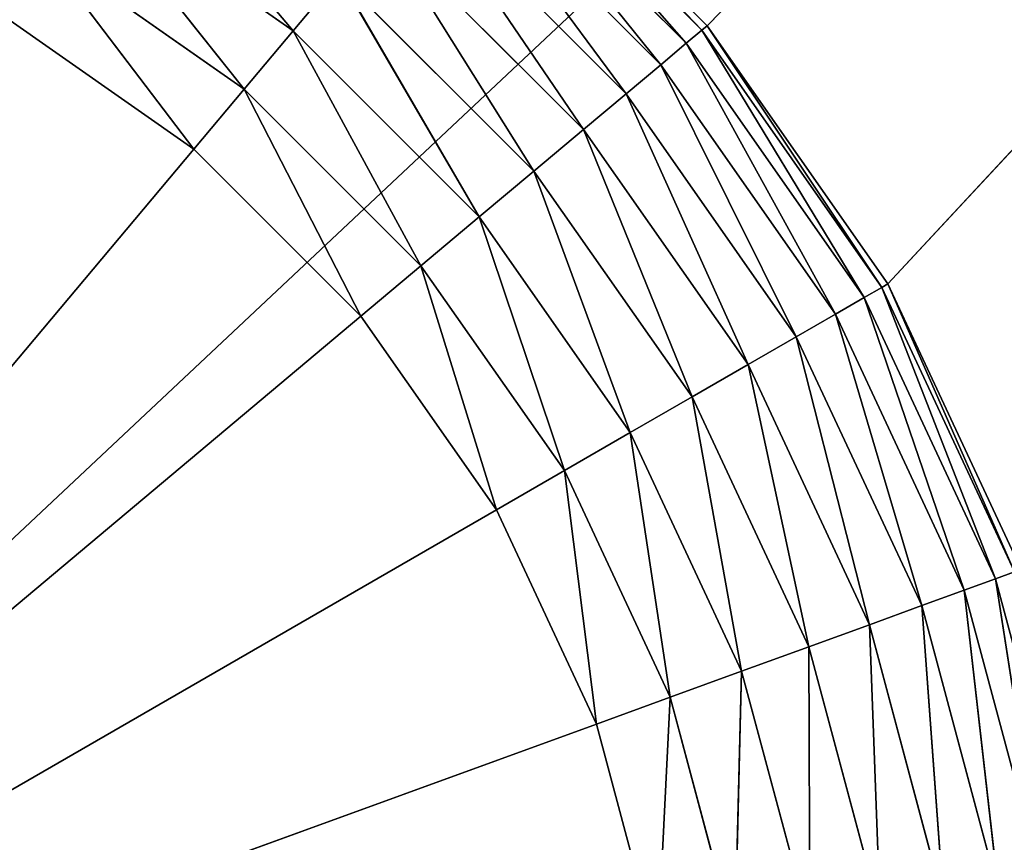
# Model space of a CAD drawing. Extents: x 0 to 16.6, y 0 to 16.6.
# Tile 106 of 200: x 8.609 to 9.044, y 8.453 to 8.817. Entities that reach past the tile are written whole.
import ezdxf

# ---------------------------------------------------------------- set-up
doc = ezdxf.new("R2010")
doc.units = 0
doc.header["$LTSCALE"] = 2.54
doc.layers.get('0').update_dxf_attribs({"color": 13, "linetype": 'CONTINUOUS'})

# ---------------------------------------------------------------- blocks, each defined once
blk = doc.blocks.new('SZCZOTKA_DO_WC_I_UCHWYT_NA')
at = {"color": 0}
for p, q in [((16.6, 16.1), (0, 0.5)), ((16.6, 16.1), (0, 0.5)), ((8.91283, 8.81423, 24.5), (12.825, 12.825, 24.5)), ((8.91283, 8.81423, 24.5), (12.825, 12.825, 24.5)), ((8.99282, 8.7, 24.5), (12.825, 12.825, 24.5)), ((8.99282, 8.7, 24.5), (12.825, 12.825, 24.5)), ((8.91051, 8.81228, 36.33473), (8.81228, 8.91051, 36.33473)), ((8.81228, 8.91051, 36.33473), (8.9036, 8.80648, 36.3684)), ((8.81228, 8.91051, 36.33473), (8.9036, 8.80648, 36.3684)), ((8.91051, 8.81228, 36.33473), (8.81228, 8.91051, 36.33473)), ((8.81423, 8.91283, 24.5), (8.91283, 8.81423, 24.5)), ((8.81423, 8.91283, 36.3), (8.91283, 8.81423, 36.3)), ((8.91283, 8.81423, 36.3), (8.81423, 8.91283, 24.5)), ((8.91283, 8.81423, 36.3), (8.81423, 8.91283, 24.5)), ((8.81423, 8.91283, 24.5), (8.91283, 8.81423, 24.5)), ((8.81423, 8.91283, 36.3), (8.91283, 8.81423, 36.3)), ((8.81423, 8.91283, 36.3), (8.91051, 8.81228, 36.33473)), ((8.81423, 8.91283, 36.3), (8.91051, 8.81228, 36.33473)), ((8.65, 8.90622, 36.47321), (8.72964, 8.81203, 36.48794)), ((8.65, 8.90622, 36.47321), (8.72964, 8.81203, 36.48794)), ((8.9036, 8.80648, 36.3684), (8.80648, 8.9036, 36.3684)), ((8.80648, 8.9036, 36.3684), (8.89231, 8.79701, 36.4)), ((8.80648, 8.9036, 36.3684), (8.89231, 8.79701, 36.4)), ((8.9036, 8.80648, 36.3684), (8.80648, 8.9036, 36.3684)), ((8.89231, 8.79701, 36.4), (8.79701, 8.89231, 36.4)), ((8.79701, 8.89231, 36.4), (8.87699, 8.78415, 36.42856)), ((8.79701, 8.89231, 36.4), (8.87699, 8.78415, 36.42856)), ((8.89231, 8.79701, 36.4), (8.79701, 8.89231, 36.4)), ((8.72964, 8.81203, 36.48794), (8.6342, 8.87885, 36.48794)), ((8.6342, 8.87885, 36.48794), (8.708, 8.78623, 36.49696)), ((8.6342, 8.87885, 36.48794), (8.708, 8.78623, 36.49696)), ((8.72964, 8.81203, 36.48794), (8.6342, 8.87885, 36.48794)), ((8.87699, 8.78415, 36.42856), (8.78415, 8.87699, 36.42856)), ((8.78415, 8.87699, 36.42856), (8.85811, 8.76831, 36.45321)), ((8.78415, 8.87699, 36.42856), (8.85811, 8.76831, 36.45321)), ((8.87699, 8.78415, 36.42856), (8.78415, 8.87699, 36.42856)), ((8.85811, 8.76831, 36.45321), (8.76831, 8.85811, 36.45321)), ((8.76831, 8.85811, 36.45321), (8.83623, 8.74995, 36.47321)), ((8.76831, 8.85811, 36.45321), (8.83623, 8.74995, 36.47321)), ((8.85811, 8.76831, 36.45321), (8.76831, 8.85811, 36.45321)), ((8.708, 8.78623, 36.49696), (8.61736, 8.84969, 36.49696)), ((8.61736, 8.84969, 36.49696), (8.68567, 8.75963, 36.5)), ((8.61736, 8.84969, 36.49696), (8.68567, 8.75963, 36.5)), ((8.708, 8.78623, 36.49696), (8.61736, 8.84969, 36.49696)), ((8.74995, 8.83623, 36.47321), (8.72964, 8.81203, 36.48794)), ((8.74995, 8.83623, 36.47321), (8.72964, 8.81203, 36.48794)), ((8.83623, 8.74995, 36.47321), (8.74995, 8.83623, 36.47321)), ((8.74995, 8.83623, 36.47321), (8.81203, 8.72964, 36.48794)), ((8.74995, 8.83623, 36.47321), (8.81203, 8.72964, 36.48794)), ((8.83623, 8.74995, 36.47321), (8.74995, 8.83623, 36.47321)), ((8.68567, 8.75963, 36.5), (8.6, 8.81962, 36.5)), ((8.68567, 8.75963, 36.5), (8.6, 8.81962, 36.5)), ((8.91283, 8.81423, 36.3), (8.91051, 8.81228, 36.33473)), ((8.91283, 8.81423, 36.3), (8.91051, 8.81228, 36.33473)), ((8.91283, 8.81423, 24.5), (8.99282, 8.7, 24.5)), ((8.91283, 8.81423, 36.3), (8.91283, 8.81423, 24.5)), ((8.91283, 8.81423, 36.3), (8.91283, 8.81423, 24.5)), ((8.91283, 8.81423, 36.3), (8.99282, 8.7, 36.3)), ((8.99282, 8.7, 36.3), (8.91283, 8.81423, 24.5)), ((8.99282, 8.7, 36.3), (8.91283, 8.81423, 24.5)), ((8.91283, 8.81423, 24.5), (8.99282, 8.7, 24.5)), ((8.91283, 8.81423, 36.3), (8.99282, 8.7, 36.3)), ((8.91283, 8.81423, 36.3), (8.99019, 8.69848, 36.33473)), ((8.91283, 8.81423, 36.3), (8.99019, 8.69848, 36.33473)), ((8.72964, 8.81203, 36.48794), (8.708, 8.78623, 36.49696)), ((8.72964, 8.81203, 36.48794), (8.708, 8.78623, 36.49696)), ((8.81203, 8.72964, 36.48794), (8.72964, 8.81203, 36.48794)), ((8.72964, 8.81203, 36.48794), (8.78623, 8.708, 36.49696)), ((8.72964, 8.81203, 36.48794), (8.78623, 8.708, 36.49696)), ((8.81203, 8.72964, 36.48794), (8.72964, 8.81203, 36.48794)), ((8.91051, 8.81228, 36.33473), (8.9036, 8.80648, 36.3684)), ((8.91051, 8.81228, 36.33473), (8.9036, 8.80648, 36.3684)), ((8.99019, 8.69848, 36.33473), (8.91051, 8.81228, 36.33473)), ((8.91051, 8.81228, 36.33473), (8.98237, 8.69397, 36.3684)), ((8.91051, 8.81228, 36.33473), (8.98237, 8.69397, 36.3684)), ((8.99019, 8.69848, 36.33473), (8.91051, 8.81228, 36.33473)), ((8.9036, 8.80648, 36.3684), (8.89231, 8.79701, 36.4)), ((8.9036, 8.80648, 36.3684), (8.89231, 8.79701, 36.4)), ((8.98237, 8.69397, 36.3684), (8.9036, 8.80648, 36.3684)), ((8.9036, 8.80648, 36.3684), (8.96962, 8.6866, 36.4)), ((8.9036, 8.80648, 36.3684), (8.96962, 8.6866, 36.4)), ((8.98237, 8.69397, 36.3684), (8.9036, 8.80648, 36.3684)), ((8.89231, 8.79701, 36.4), (8.87699, 8.78415, 36.42856)), ((8.89231, 8.79701, 36.4), (8.87699, 8.78415, 36.42856)), ((8.96962, 8.6866, 36.4), (8.89231, 8.79701, 36.4)), ((8.89231, 8.79701, 36.4), (8.9523, 8.6766, 36.42856)), ((8.89231, 8.79701, 36.4), (8.9523, 8.6766, 36.42856)), ((8.96962, 8.6866, 36.4), (8.89231, 8.79701, 36.4)), ((8.708, 8.78623, 36.49696), (8.68567, 8.75963, 36.5)), ((8.708, 8.78623, 36.49696), (8.68567, 8.75963, 36.5)), ((8.78623, 8.708, 36.49696), (8.708, 8.78623, 36.49696)), ((8.708, 8.78623, 36.49696), (8.75963, 8.68567, 36.5)), ((8.708, 8.78623, 36.49696), (8.75963, 8.68567, 36.5)), ((8.78623, 8.708, 36.49696), (8.708, 8.78623, 36.49696)), ((8.87699, 8.78415, 36.42856), (8.85811, 8.76831, 36.45321)), ((8.87699, 8.78415, 36.42856), (8.85811, 8.76831, 36.45321)), ((8.9523, 8.6766, 36.42856), (8.87699, 8.78415, 36.42856)), ((8.87699, 8.78415, 36.42856), (8.93095, 8.66428, 36.45321)), ((8.87699, 8.78415, 36.42856), (8.93095, 8.66428, 36.45321)), ((8.9523, 8.6766, 36.42856), (8.87699, 8.78415, 36.42856)), ((8.85811, 8.76831, 36.45321), (8.83623, 8.74995, 36.47321)), ((8.85811, 8.76831, 36.45321), (8.83623, 8.74995, 36.47321)), ((8.93095, 8.66428, 36.45321), (8.85811, 8.76831, 36.45321)), ((8.85811, 8.76831, 36.45321), (8.90622, 8.65, 36.47321)), ((8.85811, 8.76831, 36.45321), (8.90622, 8.65, 36.47321)), ((8.93095, 8.66428, 36.45321), (8.85811, 8.76831, 36.45321)), ((8.68567, 8.75963, 36.5), (8.3, 8.3, 36.5)), ((8.68567, 8.75963, 36.5), (8.3, 8.3, 36.5)), ((8.75963, 8.68567, 36.5), (8.68567, 8.75963, 36.5)), ((8.75963, 8.68567, 36.5), (8.68567, 8.75963, 36.5)), ((8.83623, 8.74995, 36.47321), (8.81203, 8.72964, 36.48794)), ((8.83623, 8.74995, 36.47321), (8.81203, 8.72964, 36.48794)), ((8.90622, 8.65, 36.47321), (8.83623, 8.74995, 36.47321)), ((8.83623, 8.74995, 36.47321), (8.87885, 8.6342, 36.48794)), ((8.83623, 8.74995, 36.47321), (8.87885, 8.6342, 36.48794)), ((8.90622, 8.65, 36.47321), (8.83623, 8.74995, 36.47321)), ((8.81203, 8.72964, 36.48794), (8.78623, 8.708, 36.49696)), ((8.81203, 8.72964, 36.48794), (8.78623, 8.708, 36.49696)), ((8.87885, 8.6342, 36.48794), (8.81203, 8.72964, 36.48794)), ((8.81203, 8.72964, 36.48794), (8.84969, 8.61736, 36.49696)), ((8.81203, 8.72964, 36.48794), (8.84969, 8.61736, 36.49696)), ((8.87885, 8.6342, 36.48794), (8.81203, 8.72964, 36.48794)), ((8.78623, 8.708, 36.49696), (8.75963, 8.68567, 36.5)), ((8.78623, 8.708, 36.49696), (8.75963, 8.68567, 36.5)), ((8.84969, 8.61736, 36.49696), (8.78623, 8.708, 36.49696)), ((8.78623, 8.708, 36.49696), (8.81962, 8.6, 36.5)), ((8.78623, 8.708, 36.49696), (8.81962, 8.6, 36.5)), ((8.84969, 8.61736, 36.49696), (8.78623, 8.708, 36.49696)), ((8.99282, 8.7, 36.3), (8.99019, 8.69848, 36.33473)), ((8.99282, 8.7, 36.3), (8.99019, 8.69848, 36.33473)), ((8.99282, 8.7, 24.5), (9.05175, 8.57362, 24.5)), ((8.99282, 8.7, 36.3), (8.99282, 8.7, 24.5)), ((8.99282, 8.7, 36.3), (8.99282, 8.7, 24.5)), ((8.99282, 8.7, 36.3), (9.05175, 8.57362, 36.3)), ((9.05175, 8.57362, 36.3), (8.99282, 8.7, 24.5)), ((9.05175, 8.57362, 36.3), (8.99282, 8.7, 24.5)), ((8.99282, 8.7, 24.5), (9.05175, 8.57362, 24.5)), ((8.99282, 8.7, 36.3), (9.05175, 8.57362, 36.3)), ((8.99282, 8.7, 36.3), (9.0489, 8.57258, 36.33473)), ((8.99282, 8.7, 36.3), (9.0489, 8.57258, 36.33473)), ((8.99019, 8.69848, 36.33473), (8.98237, 8.69397, 36.3684)), ((8.99019, 8.69848, 36.33473), (8.98237, 8.69397, 36.3684)), ((9.0489, 8.57258, 36.33473), (8.99019, 8.69848, 36.33473)), ((8.99019, 8.69848, 36.33473), (9.04042, 8.56949, 36.3684)), ((8.99019, 8.69848, 36.33473), (9.04042, 8.56949, 36.3684)), ((9.0489, 8.57258, 36.33473), (8.99019, 8.69848, 36.33473)), ((8.98237, 8.69397, 36.3684), (8.96962, 8.6866, 36.4)), ((8.98237, 8.69397, 36.3684), (8.96962, 8.6866, 36.4)), ((9.04042, 8.56949, 36.3684), (8.98237, 8.69397, 36.3684)), ((8.98237, 8.69397, 36.3684), (9.02657, 8.56445, 36.4)), ((8.98237, 8.69397, 36.3684), (9.02657, 8.56445, 36.4)), ((9.04042, 8.56949, 36.3684), (8.98237, 8.69397, 36.3684)), ((8.3, 8.3, 36.5), (8.75963, 8.68567, 36.5)), ((8.3, 8.3, 36.5), (8.75963, 8.68567, 36.5)), ((8.81962, 8.6, 36.5), (8.75963, 8.68567, 36.5)), ((8.81962, 8.6, 36.5), (8.75963, 8.68567, 36.5)), ((8.96962, 8.6866, 36.4), (8.9523, 8.6766, 36.42856)), ((8.96962, 8.6866, 36.4), (8.9523, 8.6766, 36.42856)), ((9.02657, 8.56445, 36.4), (8.96962, 8.6866, 36.4)), ((8.96962, 8.6866, 36.4), (9.00778, 8.55761, 36.42856)), ((8.96962, 8.6866, 36.4), (9.00778, 8.55761, 36.42856)), ((9.02657, 8.56445, 36.4), (8.96962, 8.6866, 36.4)), ((8.9523, 8.6766, 36.42856), (8.93095, 8.66428, 36.45321)), ((8.9523, 8.6766, 36.42856), (8.93095, 8.66428, 36.45321)), ((9.00778, 8.55761, 36.42856), (8.9523, 8.6766, 36.42856)), ((8.9523, 8.6766, 36.42856), (8.98462, 8.54918, 36.45321)), ((8.9523, 8.6766, 36.42856), (8.98462, 8.54918, 36.45321)), ((9.00778, 8.55761, 36.42856), (8.9523, 8.6766, 36.42856)), ((8.93095, 8.66428, 36.45321), (8.90622, 8.65, 36.47321)), ((8.93095, 8.66428, 36.45321), (8.90622, 8.65, 36.47321)), ((8.98462, 8.54918, 36.45321), (8.93095, 8.66428, 36.45321)), ((8.93095, 8.66428, 36.45321), (8.95778, 8.53941, 36.47321)), ((8.93095, 8.66428, 36.45321), (8.95778, 8.53941, 36.47321)), ((8.98462, 8.54918, 36.45321), (8.93095, 8.66428, 36.45321)), ((8.90622, 8.65, 36.47321), (8.87885, 8.6342, 36.48794)), ((8.90622, 8.65, 36.47321), (8.87885, 8.6342, 36.48794)), ((8.95778, 8.53941, 36.47321), (8.90622, 8.65, 36.47321)), ((8.90622, 8.65, 36.47321), (8.92809, 8.52861, 36.48794)), ((8.90622, 8.65, 36.47321), (8.92809, 8.52861, 36.48794)), ((8.95778, 8.53941, 36.47321), (8.90622, 8.65, 36.47321)), ((8.87885, 8.6342, 36.48794), (8.84969, 8.61736, 36.49696)), ((8.87885, 8.6342, 36.48794), (8.84969, 8.61736, 36.49696)), ((8.92809, 8.52861, 36.48794), (8.87885, 8.6342, 36.48794)), ((8.87885, 8.6342, 36.48794), (8.89645, 8.51709, 36.49696)), ((8.87885, 8.6342, 36.48794), (8.89645, 8.51709, 36.49696)), ((8.92809, 8.52861, 36.48794), (8.87885, 8.6342, 36.48794)), ((8.84969, 8.61736, 36.49696), (8.81962, 8.6, 36.5)), ((8.84969, 8.61736, 36.49696), (8.81962, 8.6, 36.5)), ((8.89645, 8.51709, 36.49696), (8.84969, 8.61736, 36.49696)), ((8.84969, 8.61736, 36.49696), (8.86382, 8.50521, 36.5)), ((8.84969, 8.61736, 36.49696), (8.86382, 8.50521, 36.5)), ((8.89645, 8.51709, 36.49696), (8.84969, 8.61736, 36.49696)), ((8.81962, 8.6, 36.5), (8.3, 8.3, 36.5)), ((8.81962, 8.6, 36.5), (8.3, 8.3, 36.5)), ((8.86382, 8.50521, 36.5), (8.81962, 8.6, 36.5)), ((8.86382, 8.50521, 36.5), (8.81962, 8.6, 36.5)), ((9.04042, 8.56949, 36.3684), (9.02657, 8.56445, 36.4)), ((9.04042, 8.56949, 36.3684), (9.02657, 8.56445, 36.4)), ((9.0489, 8.57258, 36.33473), (9.04042, 8.56949, 36.3684)), ((9.0489, 8.57258, 36.33473), (9.04042, 8.56949, 36.3684)), ((9.07597, 8.43682, 36.3684), (9.04042, 8.56949, 36.3684)), ((9.04042, 8.56949, 36.3684), (9.06146, 8.43427, 36.4)), ((9.04042, 8.56949, 36.3684), (9.06146, 8.43427, 36.4)), ((9.07597, 8.43682, 36.3684), (9.04042, 8.56949, 36.3684)), ((9.02657, 8.56445, 36.4), (9.00778, 8.55761, 36.42856)), ((9.02657, 8.56445, 36.4), (9.00778, 8.55761, 36.42856)), ((9.06146, 8.43427, 36.4), (9.02657, 8.56445, 36.4)), ((9.02657, 8.56445, 36.4), (9.04177, 8.43079, 36.42856)), ((9.02657, 8.56445, 36.4), (9.04177, 8.43079, 36.42856)), ((9.06146, 8.43427, 36.4), (9.02657, 8.56445, 36.4)), ((9.00778, 8.55761, 36.42856), (8.98462, 8.54918, 36.45321)), ((9.00778, 8.55761, 36.42856), (8.98462, 8.54918, 36.45321)), ((9.04177, 8.43079, 36.42856), (9.00778, 8.55761, 36.42856)), ((9.00778, 8.55761, 36.42856), (9.01749, 8.42651, 36.45321)), ((9.00778, 8.55761, 36.42856), (9.01749, 8.42651, 36.45321)), ((9.04177, 8.43079, 36.42856), (9.00778, 8.55761, 36.42856)), ((8.98462, 8.54918, 36.45321), (8.95778, 8.53941, 36.47321)), ((8.98462, 8.54918, 36.45321), (8.95778, 8.53941, 36.47321)), ((9.01749, 8.42651, 36.45321), (8.98462, 8.54918, 36.45321)), ((8.98462, 8.54918, 36.45321), (8.98937, 8.42155, 36.47321)), ((8.98462, 8.54918, 36.45321), (8.98937, 8.42155, 36.47321)), ((9.01749, 8.42651, 36.45321), (8.98462, 8.54918, 36.45321)), ((8.95778, 8.53941, 36.47321), (8.92809, 8.52861, 36.48794)), ((8.95778, 8.53941, 36.47321), (8.92809, 8.52861, 36.48794)), ((8.98937, 8.42155, 36.47321), (8.95778, 8.53941, 36.47321)), ((8.95778, 8.53941, 36.47321), (8.95825, 8.41607, 36.48794)), ((8.95778, 8.53941, 36.47321), (8.95825, 8.41607, 36.48794)), ((8.98937, 8.42155, 36.47321), (8.95778, 8.53941, 36.47321)), ((8.92809, 8.52861, 36.48794), (8.89645, 8.51709, 36.49696)), ((8.92809, 8.52861, 36.48794), (8.89645, 8.51709, 36.49696)), ((8.92809, 8.52861, 36.48794), (8.92509, 8.41022, 36.49696)), ((8.92809, 8.52861, 36.48794), (8.92509, 8.41022, 36.49696)), ((8.95825, 8.41607, 36.48794), (8.92809, 8.52861, 36.48794)), ((8.95825, 8.41607, 36.48794), (8.92809, 8.52861, 36.48794)), ((8.89645, 8.51709, 36.49696), (8.86382, 8.50521, 36.5)), ((8.89645, 8.51709, 36.49696), (8.86382, 8.50521, 36.5)), ((8.89645, 8.51709, 36.49696), (8.89088, 8.40419, 36.5)), ((8.89645, 8.51709, 36.49696), (8.89088, 8.40419, 36.5)), ((8.92509, 8.41022, 36.49696), (8.89645, 8.51709, 36.49696)), ((8.92509, 8.41022, 36.49696), (8.89645, 8.51709, 36.49696)), ((8.86382, 8.50521, 36.5), (8.3, 8.3, 36.5)), ((8.86382, 8.50521, 36.5), (8.3, 8.3, 36.5)), ((8.89088, 8.40419, 36.5), (8.86382, 8.50521, 36.5)), ((8.89088, 8.40419, 36.5), (8.86382, 8.50521, 36.5))]:
    blk.add_line(p, q, dxfattribs=at)
mesh = blk.add_polyface(dxfattribs=at)
corners = [(16.6, 16.1), (0, 0.5), (0, 16.1)]
mesh.append_faces([[corners[k] for k in face] for face in [(0, 1, 2)]], dxfattribs={"color": 0})
mesh = blk.add_polyface(dxfattribs=at)
corners = [(16.6, 0.5), (0, 0.5), (16.6, 16.1)]
mesh.append_faces([[corners[k] for k in face] for face in [(0, 1, 2)]], dxfattribs={"color": 0})
mesh = blk.add_polyface(dxfattribs=at)
corners = [(12.825, 12.825, 24.5), (8.81423, 8.91283, 24.5), (8.91283, 8.81423, 24.5)]
mesh.append_faces([[corners[k] for k in face] for face in [(0, 1, 2)]], dxfattribs={"color": 0})
mesh = blk.add_polyface(dxfattribs=at)
corners = [(12.825, 12.825, 24.5), (8.91283, 8.81423, 24.5), (8.99282, 8.7, 24.5)]
mesh.append_faces([[corners[k] for k in face] for face in [(0, 1, 2)]], dxfattribs={"color": 0})
mesh = blk.add_polyface(dxfattribs=at)
corners = [(12.825, 12.825, 24.5), (8.99282, 8.7, 24.5), (9.05175, 8.57362, 24.5)]
mesh.append_faces([[corners[k] for k in face] for face in [(0, 1, 2)]], dxfattribs={"color": 0})
mesh = blk.add_polyface(dxfattribs=at)
corners = [(8.9036, 8.80648, 36.3684), (8.81228, 8.91051, 36.33473), (8.80648, 8.9036, 36.3684)]
mesh.append_faces([[corners[k] for k in face] for face in [(0, 1, 2)]], dxfattribs={"color": 0})
mesh = blk.add_polyface(dxfattribs=at)
corners = [(8.81423, 8.91283, 36.3), (8.81228, 8.91051, 36.33473), (8.91051, 8.81228, 36.33473)]
mesh.append_faces([[corners[k] for k in face] for face in [(0, 1, 2)]], dxfattribs={"color": 0})
mesh = blk.add_polyface(dxfattribs=at)
corners = [(8.81228, 8.91051, 36.33473), (8.9036, 8.80648, 36.3684), (8.91051, 8.81228, 36.33473)]
mesh.append_faces([[corners[k] for k in face] for face in [(0, 1, 2)]], dxfattribs={"color": 0})
mesh = blk.add_polyface(dxfattribs=at)
corners = [(8.81423, 8.91283, 36.3), (8.91283, 8.81423, 36.3), (8.81423, 8.91283, 24.5)]
mesh.append_faces([[corners[k] for k in face] for face in [(0, 1, 2)]], dxfattribs={"color": 0})
mesh = blk.add_polyface(dxfattribs=at)
corners = [(8.81423, 8.91283, 24.5), (8.91283, 8.81423, 36.3), (8.91283, 8.81423, 24.5)]
mesh.append_faces([[corners[k] for k in face] for face in [(0, 1, 2)]], dxfattribs={"color": 0})
mesh = blk.add_polyface(dxfattribs=at)
corners = [(8.91051, 8.81228, 36.33473), (8.91283, 8.81423, 36.3), (8.81423, 8.91283, 36.3)]
mesh.append_faces([[corners[k] for k in face] for face in [(0, 1, 2)]], dxfattribs={"color": 0})
mesh = blk.add_polyface(dxfattribs=at)
corners = [(8.72964, 8.81203, 36.48794), (8.65, 8.90622, 36.47321), (8.6342, 8.87885, 36.48794)]
mesh.append_faces([[corners[k] for k in face] for face in [(0, 1, 2)]], dxfattribs={"color": 0})
mesh = blk.add_polyface(dxfattribs=at)
corners = [(8.74995, 8.83623, 36.47321), (8.65, 8.90622, 36.47321), (8.72964, 8.81203, 36.48794)]
mesh.append_faces([[corners[k] for k in face] for face in [(0, 1, 2)]], dxfattribs={"color": 0})
mesh = blk.add_polyface(dxfattribs=at)
corners = [(8.89231, 8.79701, 36.4), (8.80648, 8.9036, 36.3684), (8.79701, 8.89231, 36.4)]
mesh.append_faces([[corners[k] for k in face] for face in [(0, 1, 2)]], dxfattribs={"color": 0})
mesh = blk.add_polyface(dxfattribs=at)
corners = [(8.80648, 8.9036, 36.3684), (8.89231, 8.79701, 36.4), (8.9036, 8.80648, 36.3684)]
mesh.append_faces([[corners[k] for k in face] for face in [(0, 1, 2)]], dxfattribs={"color": 0})
mesh = blk.add_polyface(dxfattribs=at)
corners = [(14.1, 8.89454, 69), (0.9, 7.59454, 69), (14.1, 7.59454, 69)]
mesh.append_faces([[corners[k] for k in face] for face in [(0, 1, 2)]], dxfattribs={"color": 0})
mesh = blk.add_polyface(dxfattribs=at)
corners = [(14.1, 8.89454, 69), (0.9, 8.89454, 69), (0.9, 7.59454, 69)]
mesh.append_faces([[corners[k] for k in face] for face in [(0, 1, 2)]], dxfattribs={"color": 0})
mesh = blk.add_polyface(dxfattribs=at)
corners = [(14.25, 7.59454, 67.5), (2.4, 7.59454, 67.5), (2.4, 8.89454, 67.5)]
mesh.append_faces([[corners[k] for k in face] for face in [(0, 1, 2)]], dxfattribs={"color": 0})
mesh = blk.add_polyface(dxfattribs=at)
corners = [(14.25, 7.59454, 67.5), (2.4, 8.89454, 67.5), (14.25, 8.89454, 67.5)]
mesh.append_faces([[corners[k] for k in face] for face in [(0, 1, 2)]], dxfattribs={"color": 0})
mesh = blk.add_polyface(dxfattribs=at)
corners = [(8.79701, 8.89231, 36.4), (8.78415, 8.87699, 36.42856), (8.87699, 8.78415, 36.42856)]
mesh.append_faces([[corners[k] for k in face] for face in [(0, 1, 2)]], dxfattribs={"color": 0})
mesh = blk.add_polyface(dxfattribs=at)
corners = [(8.79701, 8.89231, 36.4), (8.87699, 8.78415, 36.42856), (8.89231, 8.79701, 36.4)]
mesh.append_faces([[corners[k] for k in face] for face in [(0, 1, 2)]], dxfattribs={"color": 0})
mesh = blk.add_polyface(dxfattribs=at)
corners = [(8.708, 8.78623, 36.49696), (8.6342, 8.87885, 36.48794), (8.61736, 8.84969, 36.49696)]
mesh.append_faces([[corners[k] for k in face] for face in [(0, 1, 2)]], dxfattribs={"color": 0})
mesh = blk.add_polyface(dxfattribs=at)
corners = [(8.72964, 8.81203, 36.48794), (8.6342, 8.87885, 36.48794), (8.708, 8.78623, 36.49696)]
mesh.append_faces([[corners[k] for k in face] for face in [(0, 1, 2)]], dxfattribs={"color": 0})
mesh = blk.add_polyface(dxfattribs=at)
corners = [(8.85811, 8.76831, 36.45321), (8.78415, 8.87699, 36.42856), (8.76831, 8.85811, 36.45321)]
mesh.append_faces([[corners[k] for k in face] for face in [(0, 1, 2)]], dxfattribs={"color": 0})
mesh = blk.add_polyface(dxfattribs=at)
corners = [(8.87699, 8.78415, 36.42856), (8.78415, 8.87699, 36.42856), (8.85811, 8.76831, 36.45321)]
mesh.append_faces([[corners[k] for k in face] for face in [(0, 1, 2)]], dxfattribs={"color": 0})
mesh = blk.add_polyface(dxfattribs=at)
corners = [(8.83623, 8.74995, 36.47321), (8.76831, 8.85811, 36.45321), (8.74995, 8.83623, 36.47321)]
mesh.append_faces([[corners[k] for k in face] for face in [(0, 1, 2)]], dxfattribs={"color": 0})
mesh = blk.add_polyface(dxfattribs=at)
corners = [(8.85811, 8.76831, 36.45321), (8.76831, 8.85811, 36.45321), (8.83623, 8.74995, 36.47321)]
mesh.append_faces([[corners[k] for k in face] for face in [(0, 1, 2)]], dxfattribs={"color": 0})
mesh = blk.add_polyface(dxfattribs=at)
corners = [(8.68567, 8.75963, 36.5), (8.61736, 8.84969, 36.49696), (8.6, 8.81962, 36.5)]
mesh.append_faces([[corners[k] for k in face] for face in [(0, 1, 2)]], dxfattribs={"color": 0})
mesh = blk.add_polyface(dxfattribs=at)
corners = [(8.708, 8.78623, 36.49696), (8.61736, 8.84969, 36.49696), (8.68567, 8.75963, 36.5)]
mesh.append_faces([[corners[k] for k in face] for face in [(0, 1, 2)]], dxfattribs={"color": 0})
mesh = blk.add_polyface(dxfattribs=at)
corners = [(8.81203, 8.72964, 36.48794), (8.74995, 8.83623, 36.47321), (8.72964, 8.81203, 36.48794)]
mesh.append_faces([[corners[k] for k in face] for face in [(0, 1, 2)]], dxfattribs={"color": 0})
mesh = blk.add_polyface(dxfattribs=at)
corners = [(8.83623, 8.74995, 36.47321), (8.74995, 8.83623, 36.47321), (8.81203, 8.72964, 36.48794)]
mesh.append_faces([[corners[k] for k in face] for face in [(0, 1, 2)]], dxfattribs={"color": 0})
mesh = blk.add_polyface(dxfattribs=at)
corners = [(8.68567, 8.75963, 36.5), (8.6, 8.81962, 36.5), (8.3, 8.3, 36.5)]
mesh.append_faces([[corners[k] for k in face] for face in [(0, 1, 2)]], dxfattribs={"color": 0})
mesh = blk.add_polyface(dxfattribs=at)
corners = [(8.91283, 8.81423, 36.3), (8.91051, 8.81228, 36.33473), (8.99019, 8.69848, 36.33473)]
mesh.append_faces([[corners[k] for k in face] for face in [(0, 1, 2)]], dxfattribs={"color": 0})
mesh = blk.add_polyface(dxfattribs=at)
corners = [(8.91283, 8.81423, 36.3), (8.99282, 8.7, 36.3), (8.91283, 8.81423, 24.5)]
mesh.append_faces([[corners[k] for k in face] for face in [(0, 1, 2)]], dxfattribs={"color": 0})
mesh = blk.add_polyface(dxfattribs=at)
corners = [(8.91283, 8.81423, 24.5), (8.99282, 8.7, 36.3), (8.99282, 8.7, 24.5)]
mesh.append_faces([[corners[k] for k in face] for face in [(0, 1, 2)]], dxfattribs={"color": 0})
mesh = blk.add_polyface(dxfattribs=at)
corners = [(8.91283, 8.81423, 36.3), (8.99019, 8.69848, 36.33473), (8.99282, 8.7, 36.3)]
mesh.append_faces([[corners[k] for k in face] for face in [(0, 1, 2)]], dxfattribs={"color": 0})
mesh = blk.add_polyface(dxfattribs=at)
corners = [(8.78623, 8.708, 36.49696), (8.72964, 8.81203, 36.48794), (8.708, 8.78623, 36.49696)]
mesh.append_faces([[corners[k] for k in face] for face in [(0, 1, 2)]], dxfattribs={"color": 0})
mesh = blk.add_polyface(dxfattribs=at)
corners = [(8.81203, 8.72964, 36.48794), (8.72964, 8.81203, 36.48794), (8.78623, 8.708, 36.49696)]
mesh.append_faces([[corners[k] for k in face] for face in [(0, 1, 2)]], dxfattribs={"color": 0})
mesh = blk.add_polyface(dxfattribs=at)
corners = [(8.91051, 8.81228, 36.33473), (8.9036, 8.80648, 36.3684), (8.98237, 8.69397, 36.3684)]
mesh.append_faces([[corners[k] for k in face] for face in [(0, 1, 2)]], dxfattribs={"color": 0})
mesh = blk.add_polyface(dxfattribs=at)
corners = [(8.91051, 8.81228, 36.33473), (8.98237, 8.69397, 36.3684), (8.99019, 8.69848, 36.33473)]
mesh.append_faces([[corners[k] for k in face] for face in [(0, 1, 2)]], dxfattribs={"color": 0})
mesh = blk.add_polyface(dxfattribs=at)
corners = [(8.9036, 8.80648, 36.3684), (8.89231, 8.79701, 36.4), (8.96962, 8.6866, 36.4)]
mesh.append_faces([[corners[k] for k in face] for face in [(0, 1, 2)]], dxfattribs={"color": 0})
mesh = blk.add_polyface(dxfattribs=at)
corners = [(8.9036, 8.80648, 36.3684), (8.96962, 8.6866, 36.4), (8.98237, 8.69397, 36.3684)]
mesh.append_faces([[corners[k] for k in face] for face in [(0, 1, 2)]], dxfattribs={"color": 0})
mesh = blk.add_polyface(dxfattribs=at)
corners = [(8.89231, 8.79701, 36.4), (8.87699, 8.78415, 36.42856), (8.9523, 8.6766, 36.42856)]
mesh.append_faces([[corners[k] for k in face] for face in [(0, 1, 2)]], dxfattribs={"color": 0})
mesh = blk.add_polyface(dxfattribs=at)
corners = [(8.89231, 8.79701, 36.4), (8.9523, 8.6766, 36.42856), (8.96962, 8.6866, 36.4)]
mesh.append_faces([[corners[k] for k in face] for face in [(0, 1, 2)]], dxfattribs={"color": 0})
mesh = blk.add_polyface(dxfattribs=at)
corners = [(8.75963, 8.68567, 36.5), (8.708, 8.78623, 36.49696), (8.68567, 8.75963, 36.5)]
mesh.append_faces([[corners[k] for k in face] for face in [(0, 1, 2)]], dxfattribs={"color": 0})
mesh = blk.add_polyface(dxfattribs=at)
corners = [(8.78623, 8.708, 36.49696), (8.708, 8.78623, 36.49696), (8.75963, 8.68567, 36.5)]
mesh.append_faces([[corners[k] for k in face] for face in [(0, 1, 2)]], dxfattribs={"color": 0})
mesh = blk.add_polyface(dxfattribs=at)
corners = [(8.93095, 8.66428, 36.45321), (8.87699, 8.78415, 36.42856), (8.85811, 8.76831, 36.45321)]
mesh.append_faces([[corners[k] for k in face] for face in [(0, 1, 2)]], dxfattribs={"color": 0})
mesh = blk.add_polyface(dxfattribs=at)
corners = [(8.9523, 8.6766, 36.42856), (8.87699, 8.78415, 36.42856), (8.93095, 8.66428, 36.45321)]
mesh.append_faces([[corners[k] for k in face] for face in [(0, 1, 2)]], dxfattribs={"color": 0})
mesh = blk.add_polyface(dxfattribs=at)
corners = [(8.90622, 8.65, 36.47321), (8.85811, 8.76831, 36.45321), (8.83623, 8.74995, 36.47321)]
mesh.append_faces([[corners[k] for k in face] for face in [(0, 1, 2)]], dxfattribs={"color": 0})
mesh = blk.add_polyface(dxfattribs=at)
corners = [(8.93095, 8.66428, 36.45321), (8.85811, 8.76831, 36.45321), (8.90622, 8.65, 36.47321)]
mesh.append_faces([[corners[k] for k in face] for face in [(0, 1, 2)]], dxfattribs={"color": 0})
mesh = blk.add_polyface(dxfattribs=at)
corners = [(8.75963, 8.68567, 36.5), (8.68567, 8.75963, 36.5), (8.3, 8.3, 36.5)]
mesh.append_faces([[corners[k] for k in face] for face in [(0, 1, 2)]], dxfattribs={"color": 0})
mesh = blk.add_polyface(dxfattribs=at)
corners = [(8.87885, 8.6342, 36.48794), (8.83623, 8.74995, 36.47321), (8.81203, 8.72964, 36.48794)]
mesh.append_faces([[corners[k] for k in face] for face in [(0, 1, 2)]], dxfattribs={"color": 0})
mesh = blk.add_polyface(dxfattribs=at)
corners = [(8.90622, 8.65, 36.47321), (8.83623, 8.74995, 36.47321), (8.87885, 8.6342, 36.48794)]
mesh.append_faces([[corners[k] for k in face] for face in [(0, 1, 2)]], dxfattribs={"color": 0})
mesh = blk.add_polyface(dxfattribs=at)
corners = [(8.84969, 8.61736, 36.49696), (8.81203, 8.72964, 36.48794), (8.78623, 8.708, 36.49696)]
mesh.append_faces([[corners[k] for k in face] for face in [(0, 1, 2)]], dxfattribs={"color": 0})
mesh = blk.add_polyface(dxfattribs=at)
corners = [(8.87885, 8.6342, 36.48794), (8.81203, 8.72964, 36.48794), (8.84969, 8.61736, 36.49696)]
mesh.append_faces([[corners[k] for k in face] for face in [(0, 1, 2)]], dxfattribs={"color": 0})
mesh = blk.add_polyface(dxfattribs=at)
corners = [(8.81962, 8.6, 36.5), (8.78623, 8.708, 36.49696), (8.75963, 8.68567, 36.5)]
mesh.append_faces([[corners[k] for k in face] for face in [(0, 1, 2)]], dxfattribs={"color": 0})
mesh = blk.add_polyface(dxfattribs=at)
corners = [(8.84969, 8.61736, 36.49696), (8.78623, 8.708, 36.49696), (8.81962, 8.6, 36.5)]
mesh.append_faces([[corners[k] for k in face] for face in [(0, 1, 2)]], dxfattribs={"color": 0})
mesh = blk.add_polyface(dxfattribs=at)
corners = [(8.99282, 8.7, 36.3), (8.99019, 8.69848, 36.33473), (9.0489, 8.57258, 36.33473)]
mesh.append_faces([[corners[k] for k in face] for face in [(0, 1, 2)]], dxfattribs={"color": 0})
mesh = blk.add_polyface(dxfattribs=at)
corners = [(8.99282, 8.7, 36.3), (9.05175, 8.57362, 36.3), (8.99282, 8.7, 24.5)]
mesh.append_faces([[corners[k] for k in face] for face in [(0, 1, 2)]], dxfattribs={"color": 0})
mesh = blk.add_polyface(dxfattribs=at)
corners = [(8.99282, 8.7, 24.5), (9.05175, 8.57362, 36.3), (9.05175, 8.57362, 24.5)]
mesh.append_faces([[corners[k] for k in face] for face in [(0, 1, 2)]], dxfattribs={"color": 0})
mesh = blk.add_polyface(dxfattribs=at)
corners = [(8.99282, 8.7, 36.3), (9.0489, 8.57258, 36.33473), (9.05175, 8.57362, 36.3)]
mesh.append_faces([[corners[k] for k in face] for face in [(0, 1, 2)]], dxfattribs={"color": 0})
mesh = blk.add_polyface(dxfattribs=at)
corners = [(8.99019, 8.69848, 36.33473), (8.98237, 8.69397, 36.3684), (9.04042, 8.56949, 36.3684)]
mesh.append_faces([[corners[k] for k in face] for face in [(0, 1, 2)]], dxfattribs={"color": 0})
mesh = blk.add_polyface(dxfattribs=at)
corners = [(8.99019, 8.69848, 36.33473), (9.04042, 8.56949, 36.3684), (9.0489, 8.57258, 36.33473)]
mesh.append_faces([[corners[k] for k in face] for face in [(0, 1, 2)]], dxfattribs={"color": 0})
mesh = blk.add_polyface(dxfattribs=at)
corners = [(8.98237, 8.69397, 36.3684), (8.96962, 8.6866, 36.4), (9.02657, 8.56445, 36.4)]
mesh.append_faces([[corners[k] for k in face] for face in [(0, 1, 2)]], dxfattribs={"color": 0})
mesh = blk.add_polyface(dxfattribs=at)
corners = [(8.98237, 8.69397, 36.3684), (9.02657, 8.56445, 36.4), (9.04042, 8.56949, 36.3684)]
mesh.append_faces([[corners[k] for k in face] for face in [(0, 1, 2)]], dxfattribs={"color": 0})
mesh = blk.add_polyface(dxfattribs=at)
corners = [(8.81962, 8.6, 36.5), (8.75963, 8.68567, 36.5), (8.3, 8.3, 36.5)]
mesh.append_faces([[corners[k] for k in face] for face in [(0, 1, 2)]], dxfattribs={"color": 0})
mesh = blk.add_polyface(dxfattribs=at)
corners = [(8.96962, 8.6866, 36.4), (8.9523, 8.6766, 36.42856), (9.00778, 8.55761, 36.42856)]
mesh.append_faces([[corners[k] for k in face] for face in [(0, 1, 2)]], dxfattribs={"color": 0})
mesh = blk.add_polyface(dxfattribs=at)
corners = [(8.96962, 8.6866, 36.4), (9.00778, 8.55761, 36.42856), (9.02657, 8.56445, 36.4)]
mesh.append_faces([[corners[k] for k in face] for face in [(0, 1, 2)]], dxfattribs={"color": 0})
mesh = blk.add_polyface(dxfattribs=at)
corners = [(8.98462, 8.54918, 36.45321), (8.9523, 8.6766, 36.42856), (8.93095, 8.66428, 36.45321)]
mesh.append_faces([[corners[k] for k in face] for face in [(0, 1, 2)]], dxfattribs={"color": 0})
mesh = blk.add_polyface(dxfattribs=at)
corners = [(9.00778, 8.55761, 36.42856), (8.9523, 8.6766, 36.42856), (8.98462, 8.54918, 36.45321)]
mesh.append_faces([[corners[k] for k in face] for face in [(0, 1, 2)]], dxfattribs={"color": 0})
mesh = blk.add_polyface(dxfattribs=at)
corners = [(8.95778, 8.53941, 36.47321), (8.93095, 8.66428, 36.45321), (8.90622, 8.65, 36.47321)]
mesh.append_faces([[corners[k] for k in face] for face in [(0, 1, 2)]], dxfattribs={"color": 0})
mesh = blk.add_polyface(dxfattribs=at)
corners = [(8.98462, 8.54918, 36.45321), (8.93095, 8.66428, 36.45321), (8.95778, 8.53941, 36.47321)]
mesh.append_faces([[corners[k] for k in face] for face in [(0, 1, 2)]], dxfattribs={"color": 0})
mesh = blk.add_polyface(dxfattribs=at)
corners = [(8.92809, 8.52861, 36.48794), (8.90622, 8.65, 36.47321), (8.87885, 8.6342, 36.48794)]
mesh.append_faces([[corners[k] for k in face] for face in [(0, 1, 2)]], dxfattribs={"color": 0})
mesh = blk.add_polyface(dxfattribs=at)
corners = [(8.95778, 8.53941, 36.47321), (8.90622, 8.65, 36.47321), (8.92809, 8.52861, 36.48794)]
mesh.append_faces([[corners[k] for k in face] for face in [(0, 1, 2)]], dxfattribs={"color": 0})
mesh = blk.add_polyface(dxfattribs=at)
corners = [(8.89645, 8.51709, 36.49696), (8.87885, 8.6342, 36.48794), (8.84969, 8.61736, 36.49696)]
mesh.append_faces([[corners[k] for k in face] for face in [(0, 1, 2)]], dxfattribs={"color": 0})
mesh = blk.add_polyface(dxfattribs=at)
corners = [(8.92809, 8.52861, 36.48794), (8.87885, 8.6342, 36.48794), (8.89645, 8.51709, 36.49696)]
mesh.append_faces([[corners[k] for k in face] for face in [(0, 1, 2)]], dxfattribs={"color": 0})
mesh = blk.add_polyface(dxfattribs=at)
corners = [(8.86382, 8.50521, 36.5), (8.84969, 8.61736, 36.49696), (8.81962, 8.6, 36.5)]
mesh.append_faces([[corners[k] for k in face] for face in [(0, 1, 2)]], dxfattribs={"color": 0})
mesh = blk.add_polyface(dxfattribs=at)
corners = [(8.89645, 8.51709, 36.49696), (8.84969, 8.61736, 36.49696), (8.86382, 8.50521, 36.5)]
mesh.append_faces([[corners[k] for k in face] for face in [(0, 1, 2)]], dxfattribs={"color": 0})
mesh = blk.add_polyface(dxfattribs=at)
corners = [(8.86382, 8.50521, 36.5), (8.81962, 8.6, 36.5), (8.3, 8.3, 36.5)]
mesh.append_faces([[corners[k] for k in face] for face in [(0, 1, 2)]], dxfattribs={"color": 0})
mesh = blk.add_polyface(dxfattribs=at)
corners = [(9.04042, 8.56949, 36.3684), (9.02657, 8.56445, 36.4), (9.06146, 8.43427, 36.4)]
mesh.append_faces([[corners[k] for k in face] for face in [(0, 1, 2)]], dxfattribs={"color": 0})
mesh = blk.add_polyface(dxfattribs=at)
corners = [(9.0489, 8.57258, 36.33473), (9.04042, 8.56949, 36.3684), (9.07597, 8.43682, 36.3684)]
mesh.append_faces([[corners[k] for k in face] for face in [(0, 1, 2)]], dxfattribs={"color": 0})
mesh = blk.add_polyface(dxfattribs=at)
corners = [(9.04042, 8.56949, 36.3684), (9.06146, 8.43427, 36.4), (9.07597, 8.43682, 36.3684)]
mesh.append_faces([[corners[k] for k in face] for face in [(0, 1, 2)]], dxfattribs={"color": 0})
mesh = blk.add_polyface(dxfattribs=at)
corners = [(9.02657, 8.56445, 36.4), (9.00778, 8.55761, 36.42856), (9.04177, 8.43079, 36.42856)]
mesh.append_faces([[corners[k] for k in face] for face in [(0, 1, 2)]], dxfattribs={"color": 0})
mesh = blk.add_polyface(dxfattribs=at)
corners = [(9.02657, 8.56445, 36.4), (9.04177, 8.43079, 36.42856), (9.06146, 8.43427, 36.4)]
mesh.append_faces([[corners[k] for k in face] for face in [(0, 1, 2)]], dxfattribs={"color": 0})
mesh = blk.add_polyface(dxfattribs=at)
corners = [(9.01749, 8.42651, 36.45321), (9.00778, 8.55761, 36.42856), (8.98462, 8.54918, 36.45321)]
mesh.append_faces([[corners[k] for k in face] for face in [(0, 1, 2)]], dxfattribs={"color": 0})
mesh = blk.add_polyface(dxfattribs=at)
corners = [(9.04177, 8.43079, 36.42856), (9.00778, 8.55761, 36.42856), (9.01749, 8.42651, 36.45321)]
mesh.append_faces([[corners[k] for k in face] for face in [(0, 1, 2)]], dxfattribs={"color": 0})
mesh = blk.add_polyface(dxfattribs=at)
corners = [(8.98937, 8.42155, 36.47321), (8.98462, 8.54918, 36.45321), (8.95778, 8.53941, 36.47321)]
mesh.append_faces([[corners[k] for k in face] for face in [(0, 1, 2)]], dxfattribs={"color": 0})
mesh = blk.add_polyface(dxfattribs=at)
corners = [(9.01749, 8.42651, 36.45321), (8.98462, 8.54918, 36.45321), (8.98937, 8.42155, 36.47321)]
mesh.append_faces([[corners[k] for k in face] for face in [(0, 1, 2)]], dxfattribs={"color": 0})
mesh = blk.add_polyface(dxfattribs=at)
corners = [(8.95825, 8.41607, 36.48794), (8.95778, 8.53941, 36.47321), (8.92809, 8.52861, 36.48794)]
mesh.append_faces([[corners[k] for k in face] for face in [(0, 1, 2)]], dxfattribs={"color": 0})
mesh = blk.add_polyface(dxfattribs=at)
corners = [(8.98937, 8.42155, 36.47321), (8.95778, 8.53941, 36.47321), (8.95825, 8.41607, 36.48794)]
mesh.append_faces([[corners[k] for k in face] for face in [(0, 1, 2)]], dxfattribs={"color": 0})
mesh = blk.add_polyface(dxfattribs=at)
corners = [(8.92809, 8.52861, 36.48794), (8.89645, 8.51709, 36.49696), (8.92509, 8.41022, 36.49696)]
mesh.append_faces([[corners[k] for k in face] for face in [(0, 1, 2)]], dxfattribs={"color": 0})
mesh = blk.add_polyface(dxfattribs=at)
corners = [(8.95825, 8.41607, 36.48794), (8.92809, 8.52861, 36.48794), (8.92509, 8.41022, 36.49696)]
mesh.append_faces([[corners[k] for k in face] for face in [(0, 1, 2)]], dxfattribs={"color": 0})
mesh = blk.add_polyface(dxfattribs=at)
corners = [(8.89645, 8.51709, 36.49696), (8.86382, 8.50521, 36.5), (8.89088, 8.40419, 36.5)]
mesh.append_faces([[corners[k] for k in face] for face in [(0, 1, 2)]], dxfattribs={"color": 0})
mesh = blk.add_polyface(dxfattribs=at)
corners = [(8.92509, 8.41022, 36.49696), (8.89645, 8.51709, 36.49696), (8.89088, 8.40419, 36.5)]
mesh.append_faces([[corners[k] for k in face] for face in [(0, 1, 2)]], dxfattribs={"color": 0})
mesh = blk.add_polyface(dxfattribs=at)
corners = [(8.89088, 8.40419, 36.5), (8.86382, 8.50521, 36.5), (8.3, 8.3, 36.5)]
mesh.append_faces([[corners[k] for k in face] for face in [(0, 1, 2)]], dxfattribs={"color": 0})

msp = doc.modelspace()

# ---------------------------------------------------------------- block references
at = {"color": 0}
msp.add_blockref('SZCZOTKA_DO_WC_I_UCHWYT_NA', (0, 0), dxfattribs=at)

doc.saveas('drawing.dxf')
